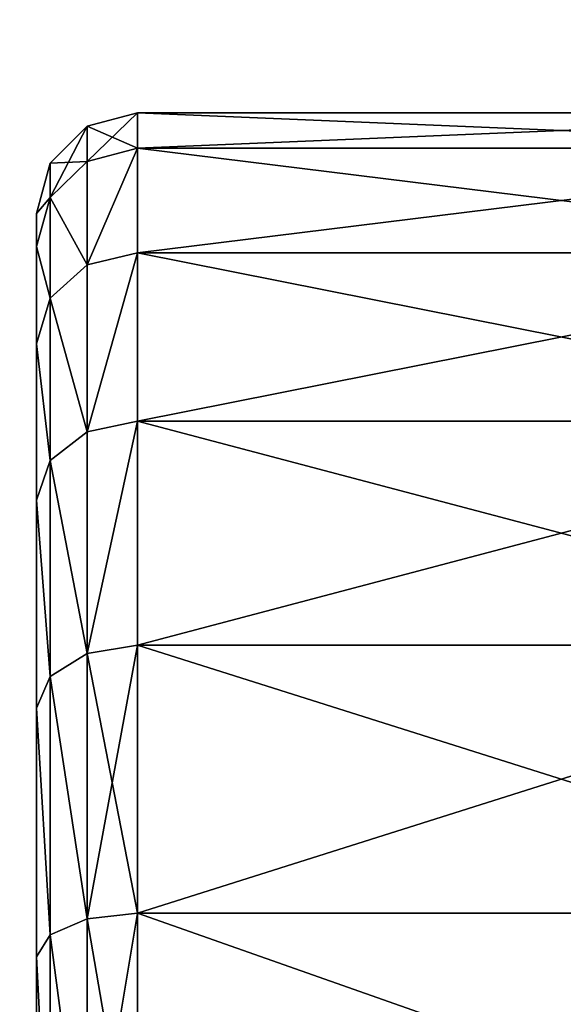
# Model space of a CAD drawing. Extents: x 0 to 48.8, y 0 to 26.9.
# Tile 202 of 256: x 1.543 to 1.92, y 10.06 to 10.743. Entities that reach past the tile are written whole.
import ezdxf

# ---------------------------------------------------------------- set-up
doc = ezdxf.new("R2010")
doc.units = 0
doc.header["$MEASUREMENT"] = 0
doc.layers.get('0').update_dxf_attribs({"linetype": 'CONTINUOUS'})
doc.layers.add('BODY', color=251, linetype='CONTINUOUS')

# ---------------------------------------------------------------- blocks, each defined once
blk = doc.blocks.new('T48IT100NP_TRADECAD_DXF')
at = {"layer": 'BODY', "color": 0}
for p, q in [((1.5896, 10.6693, 1.2515), (1.6246, 10.6787, 1.2515)), ((1.5896, 10.6693, 1.2515), (1.6246, 10.6787, 1.2515)), ((1.6246, 10.6787, 1.2515), (1.6246, 10.6541, 1.4697)), ((1.6246, 10.6787, 1.2515), (2.2124, 10.6787, 1.2515)), ((1.6246, 10.6787, 1.2515), (1.6246, 10.6541, 1.4697)), ((1.6246, 10.6541, 1.0333), (1.6246, 10.6787, 1.2515)), ((1.6246, 10.6787, 1.2515), (2.2124, 10.6787, 1.2515)), ((1.6246, 10.6541, 1.0333), (1.6246, 10.6787, 1.2515)), ((1.5639, 10.6437, 1.2515), (1.5896, 10.6693, 1.2515)), ((1.5639, 10.6437, 1.2515), (1.5896, 10.6693, 1.2515)), ((1.5896, 10.6693, 1.2515), (1.5896, 10.6449, 1.4676)), ((1.5896, 10.6693, 1.2515), (1.5896, 10.6449, 1.4676)), ((1.5896, 10.6449, 1.0354), (1.5896, 10.6693, 1.2515)), ((1.5896, 10.6449, 1.0354), (1.5896, 10.6693, 1.2515)), ((1.5896, 10.6449, 1.4676), (1.6246, 10.6541, 1.4697)), ((1.5896, 10.6449, 1.4676), (1.6246, 10.6541, 1.4697)), ((1.5896, 10.6449, 1.0354), (1.6246, 10.6541, 1.0333)), ((1.5896, 10.6449, 1.0354), (1.6246, 10.6541, 1.0333)), ((1.6246, 10.6541, 1.4697), (1.6246, 10.5816, 1.677)), ((1.6246, 10.6541, 1.4697), (2.2124, 10.6541, 1.4697)), ((1.6246, 10.6541, 1.4697), (1.6246, 10.5816, 1.677)), ((1.6246, 10.6541, 1.4697), (2.2124, 10.6541, 1.4697)), ((1.6246, 10.6541, 1.0333), (2.2124, 10.6541, 1.0333)), ((1.6246, 10.5816, 0.8261), (1.6246, 10.6541, 1.0333)), ((1.6246, 10.6541, 1.0333), (2.2124, 10.6541, 1.0333)), ((1.6246, 10.5816, 0.8261), (1.6246, 10.6541, 1.0333)), ((1.5546, 10.6087, 1.2515), (1.5639, 10.6437, 1.2515)), ((1.5546, 10.6087, 1.2515), (1.5639, 10.6437, 1.2515)), ((1.5639, 10.62, 1.4619), (1.5896, 10.6449, 1.4676)), ((1.5639, 10.62, 1.4619), (1.5896, 10.6449, 1.4676)), ((1.5639, 10.62, 1.0411), (1.5896, 10.6449, 1.0354)), ((1.5639, 10.62, 1.0411), (1.5896, 10.6449, 1.0354)), ((1.5639, 10.6437, 1.2515), (1.5639, 10.62, 1.4619)), ((1.5639, 10.6437, 1.2515), (1.5639, 10.62, 1.4619)), ((1.5639, 10.62, 1.0411), (1.5639, 10.6437, 1.2515)), ((1.5639, 10.62, 1.0411), (1.5639, 10.6437, 1.2515)), ((1.5896, 10.6449, 1.4676), (1.5896, 10.5731, 1.6729)), ((1.5896, 10.6449, 1.4676), (1.5896, 10.5731, 1.6729)), ((1.5896, 10.5731, 0.8301), (1.5896, 10.6449, 1.0354)), ((1.5896, 10.5731, 0.8301), (1.5896, 10.6449, 1.0354)), ((1.5546, 10.5858, 1.4541), (1.5639, 10.62, 1.4619)), ((1.5546, 10.5858, 1.4541), (1.5639, 10.62, 1.4619)), ((1.5546, 10.5858, 1.0489), (1.5639, 10.62, 1.0411)), ((1.5546, 10.5858, 1.0489), (1.5639, 10.62, 1.0411)), ((1.5639, 10.62, 1.4619), (1.5639, 10.55, 1.6618)), ((1.5639, 10.62, 1.4619), (1.5639, 10.55, 1.6618)), ((1.5639, 10.55, 0.8413), (1.5639, 10.62, 1.0411)), ((1.5639, 10.55, 0.8413), (1.5639, 10.62, 1.0411)), ((1.5546, 10.5858, 1.0489), (1.5546, 10.6087, 1.2515)), ((1.5546, 10.6087, 1.2515), (1.5546, 10.5858, 1.4541)), ((1.5546, 10.6087, 1.2515), (1.5546, 10.5858, 1.4541)), ((1.5546, 10.5858, 1.0489), (1.5546, 10.6087, 1.2515)), ((1.5546, 10.5185, 0.8564), (1.5546, 10.5858, 1.0489)), ((1.5546, 10.5858, 1.4541), (1.5546, 10.5185, 1.6466)), ((1.5546, 10.5858, 1.4541), (1.5546, 10.5185, 1.6466)), ((1.5546, 10.5185, 0.8564), (1.5546, 10.5858, 1.0489)), ((1.5896, 10.5731, 1.6729), (1.6246, 10.5816, 1.677)), ((1.5896, 10.5731, 1.6729), (1.6246, 10.5816, 1.677)), ((1.5896, 10.5731, 0.8301), (1.6246, 10.5816, 0.8261)), ((1.5896, 10.5731, 0.8301), (1.6246, 10.5816, 0.8261)), ((1.6246, 10.5816, 1.677), (1.6246, 10.4647, 1.8629)), ((1.6246, 10.5816, 1.677), (2.2124, 10.5816, 1.677)), ((1.6246, 10.5816, 1.677), (1.6246, 10.4647, 1.8629)), ((1.6246, 10.5816, 1.677), (2.2124, 10.5816, 1.677)), ((1.6246, 10.5816, 0.8261), (2.2124, 10.5816, 0.8261)), ((1.6246, 10.4647, 0.6402), (1.6246, 10.5816, 0.8261)), ((1.6246, 10.5816, 0.8261), (2.2124, 10.5816, 0.8261)), ((1.6246, 10.4647, 0.6402), (1.6246, 10.5816, 0.8261)), ((1.5639, 10.55, 1.6618), (1.5896, 10.5731, 1.6729)), ((1.5639, 10.55, 1.6618), (1.5896, 10.5731, 1.6729)), ((1.5639, 10.55, 0.8413), (1.5896, 10.5731, 0.8301)), ((1.5639, 10.55, 0.8413), (1.5896, 10.5731, 0.8301)), ((1.5896, 10.5731, 1.6729), (1.5896, 10.4574, 1.857)), ((1.5896, 10.5731, 1.6729), (1.5896, 10.4574, 1.857)), ((1.5896, 10.4574, 0.646), (1.5896, 10.5731, 0.8301)), ((1.5896, 10.4574, 0.646), (1.5896, 10.5731, 0.8301)), ((1.5546, 10.5185, 1.6466), (1.5639, 10.55, 1.6618)), ((1.5546, 10.5185, 1.6466), (1.5639, 10.55, 1.6618)), ((1.5546, 10.5185, 0.8564), (1.5639, 10.55, 0.8413)), ((1.5546, 10.5185, 0.8564), (1.5639, 10.55, 0.8413)), ((1.5639, 10.55, 1.6618), (1.5639, 10.4374, 1.841)), ((1.5639, 10.55, 1.6618), (1.5639, 10.4374, 1.841)), ((1.5639, 10.4374, 0.662), (1.5639, 10.55, 0.8413)), ((1.5639, 10.4374, 0.662), (1.5639, 10.55, 0.8413)), ((1.5546, 10.41, 0.6838), (1.5546, 10.5185, 0.8564)), ((1.5546, 10.5185, 1.6466), (1.5546, 10.41, 1.8192)), ((1.5546, 10.5185, 1.6466), (1.5546, 10.41, 1.8192)), ((1.5546, 10.41, 0.6838), (1.5546, 10.5185, 0.8564)), ((1.5896, 10.4574, 1.857), (1.6246, 10.4647, 1.8629)), ((1.5896, 10.4574, 1.857), (1.6246, 10.4647, 1.8629)), ((1.5896, 10.4574, 0.646), (1.6246, 10.4647, 0.6402)), ((1.5896, 10.4574, 0.646), (1.6246, 10.4647, 0.6402)), ((1.6246, 10.4647, 1.8629), (1.6246, 10.3095, 2.0181)), ((1.6246, 10.4647, 1.8629), (2.2124, 10.4647, 1.8629)), ((1.6246, 10.4647, 1.8629), (1.6246, 10.3095, 2.0181)), ((1.6246, 10.4647, 1.8629), (2.2124, 10.4647, 1.8629)), ((1.6246, 10.4647, 0.6402), (2.2124, 10.4647, 0.6402)), ((1.6246, 10.3095, 0.4849), (1.6246, 10.4647, 0.6402)), ((1.6246, 10.4647, 0.6402), (2.2124, 10.4647, 0.6402)), ((1.6246, 10.3095, 0.4849), (1.6246, 10.4647, 0.6402)), ((1.5639, 10.4374, 1.841), (1.5896, 10.4574, 1.857)), ((1.5639, 10.4374, 1.841), (1.5896, 10.4574, 1.857)), ((1.5639, 10.4374, 0.662), (1.5896, 10.4574, 0.646)), ((1.5639, 10.4374, 0.662), (1.5896, 10.4574, 0.646)), ((1.5896, 10.4574, 1.857), (1.5896, 10.3036, 2.0108)), ((1.5896, 10.4574, 1.857), (1.5896, 10.3036, 2.0108)), ((1.5896, 10.3036, 0.4922), (1.5896, 10.4574, 0.646)), ((1.5896, 10.3036, 0.4922), (1.5896, 10.4574, 0.646)), ((1.5546, 10.41, 1.8192), (1.5639, 10.4374, 1.841)), ((1.5546, 10.41, 1.8192), (1.5639, 10.4374, 1.841)), ((1.5546, 10.41, 0.6838), (1.5639, 10.4374, 0.662)), ((1.5546, 10.41, 0.6838), (1.5639, 10.4374, 0.662)), ((1.5639, 10.4374, 1.841), (1.5639, 10.2877, 1.9908)), ((1.5639, 10.4374, 1.841), (1.5639, 10.2877, 1.9908)), ((1.5639, 10.2877, 0.5123), (1.5639, 10.4374, 0.662)), ((1.5639, 10.2877, 0.5123), (1.5639, 10.4374, 0.662)), ((1.5546, 10.2658, 0.5396), (1.5546, 10.41, 0.6838)), ((1.5546, 10.41, 1.8192), (1.5546, 10.2658, 1.9634)), ((1.5546, 10.41, 1.8192), (1.5546, 10.2658, 1.9634)), ((1.5546, 10.2658, 0.5396), (1.5546, 10.41, 0.6838)), ((1.5896, 10.3036, 2.0108), (1.6246, 10.3095, 2.0181)), ((1.5896, 10.3036, 2.0108), (1.6246, 10.3095, 2.0181)), ((1.5896, 10.3036, 0.4922), (1.6246, 10.3095, 0.4849)), ((1.5896, 10.3036, 0.4922), (1.6246, 10.3095, 0.4849)), ((1.6246, 10.3095, 2.0181), (1.6246, 10.1236, 2.135)), ((1.6246, 10.3095, 2.0181), (2.2124, 10.3095, 2.0181)), ((1.6246, 10.3095, 2.0181), (1.6246, 10.1236, 2.135)), ((1.6246, 10.3095, 2.0181), (2.2124, 10.3095, 2.0181)), ((1.6246, 10.3095, 0.4849), (2.2124, 10.3095, 0.4849)), ((1.6246, 10.1236, 0.3681), (1.6246, 10.3095, 0.4849)), ((1.6246, 10.3095, 0.4849), (2.2124, 10.3095, 0.4849)), ((1.6246, 10.1236, 0.3681), (1.6246, 10.3095, 0.4849)), ((1.5639, 10.2877, 1.9908), (1.5896, 10.3036, 2.0108)), ((1.5639, 10.2877, 1.9908), (1.5896, 10.3036, 2.0108)), ((1.5639, 10.2877, 0.5123), (1.5896, 10.3036, 0.4922)), ((1.5639, 10.2877, 0.5123), (1.5896, 10.3036, 0.4922)), ((1.5896, 10.3036, 2.0108), (1.5896, 10.1195, 2.1265)), ((1.5896, 10.3036, 2.0108), (1.5896, 10.1195, 2.1265)), ((1.5896, 10.1195, 0.3765), (1.5896, 10.3036, 0.4922)), ((1.5896, 10.1195, 0.3765), (1.5896, 10.3036, 0.4922)), ((1.5546, 10.2658, 1.9634), (1.5639, 10.2877, 1.9908)), ((1.5546, 10.2658, 1.9634), (1.5639, 10.2877, 1.9908)), ((1.5546, 10.2658, 0.5396), (1.5639, 10.2877, 0.5123)), ((1.5546, 10.2658, 0.5396), (1.5639, 10.2877, 0.5123)), ((1.5639, 10.2877, 1.9908), (1.5639, 10.1084, 2.1034)), ((1.5639, 10.2877, 1.9908), (1.5639, 10.1084, 2.1034)), ((1.5639, 10.1084, 0.3996), (1.5639, 10.2877, 0.5123)), ((1.5639, 10.1084, 0.3996), (1.5639, 10.2877, 0.5123)), ((1.5546, 10.0932, 0.4311), (1.5546, 10.2658, 0.5396)), ((1.5546, 10.2658, 1.9634), (1.5546, 10.0932, 2.0719)), ((1.5546, 10.2658, 1.9634), (1.5546, 10.0932, 2.0719)), ((1.5546, 10.0932, 0.4311), (1.5546, 10.2658, 0.5396)), ((1.5896, 10.1195, 2.1265), (1.6246, 10.1236, 2.135)), ((1.5896, 10.1195, 2.1265), (1.6246, 10.1236, 2.135)), ((1.5896, 10.1195, 0.3765), (1.6246, 10.1236, 0.3681)), ((1.5896, 10.1195, 0.3765), (1.6246, 10.1236, 0.3681)), ((1.6246, 10.1236, 2.135), (1.6246, 9.9163, 2.2075)), ((1.6246, 10.1236, 2.135), (2.2124, 10.1236, 2.135)), ((1.6246, 10.1236, 2.135), (1.6246, 9.9163, 2.2075)), ((1.6246, 10.1236, 2.135), (2.2124, 10.1236, 2.135)), ((1.6246, 10.1236, 0.3681), (2.2124, 10.1236, 0.3681)), ((1.6246, 9.9163, 0.2956), (1.6246, 10.1236, 0.3681)), ((1.6246, 10.1236, 0.3681), (2.2124, 10.1236, 0.3681)), ((1.6246, 9.9163, 0.2956), (1.6246, 10.1236, 0.3681)), ((1.5639, 10.1084, 2.1034), (1.5896, 10.1195, 2.1265)), ((1.5639, 10.1084, 2.1034), (1.5896, 10.1195, 2.1265)), ((1.5639, 10.1084, 0.3996), (1.5896, 10.1195, 0.3765)), ((1.5639, 10.1084, 0.3996), (1.5896, 10.1195, 0.3765)), ((1.5896, 10.1195, 2.1265), (1.5896, 9.9142, 2.1983)), ((1.5896, 10.1195, 2.1265), (1.5896, 9.9142, 2.1983)), ((1.5896, 9.9142, 0.3047), (1.5896, 10.1195, 0.3765)), ((1.5896, 9.9142, 0.3047), (1.5896, 10.1195, 0.3765)), ((1.5546, 10.0932, 2.0719), (1.5639, 10.1084, 2.1034)), ((1.5546, 10.0932, 2.0719), (1.5639, 10.1084, 2.1034)), ((1.5546, 10.0932, 0.4311), (1.5639, 10.1084, 0.3996)), ((1.5546, 10.0932, 0.4311), (1.5639, 10.1084, 0.3996)), ((1.5639, 10.1084, 2.1034), (1.5639, 9.9085, 2.1733)), ((1.5639, 10.1084, 2.1034), (1.5639, 9.9085, 2.1733)), ((1.5639, 9.9085, 0.3297), (1.5639, 10.1084, 0.3996)), ((1.5639, 9.9085, 0.3297), (1.5639, 10.1084, 0.3996)), ((1.5546, 9.9007, 0.3638), (1.5546, 10.0932, 0.4311)), ((1.5546, 10.0932, 2.0719), (1.5546, 9.9007, 2.1392)), ((1.5546, 10.0932, 2.0719), (1.5546, 9.9007, 2.1392)), ((1.5546, 9.9007, 0.3638), (1.5546, 10.0932, 0.4311))]:
    blk.add_line(p, q, dxfattribs=at)
at = {"layer": 'BODY', "color": 251}
mesh = blk.add_polyface(dxfattribs=at)
corners = [(17.9504, 26.7622, 81.6652), (0.8004, 8.8751, 81.6652), (0.8004, 26.7622, 81.6652), (17.9505, 8.8751, 81.6652)]
mesh.append_faces([[corners[k] for k in face] for face in [(0, 1, 2), (1, 0, 3)]], dxfattribs={"vtx0": -1, "color": 251})
mesh = blk.add_polyface(dxfattribs=at)
corners = [(0.8004, 6.66, 1.2161), (3.0645, 7.4022, 1.2161), (0.8004, 25.6657, 1.2161), (48.044, 6.66, 1.2161), (45.479, 7.4022, 1.2161), (45.479, 25.6657, 1.2161), (48.044, 25.6657, 1.2161), (3.0645, 25.6657, 1.2161)]
mesh.append_faces([[corners[k] for k in face] for face in [(5, 3, 6)]], dxfattribs={"vtx0": -1, "color": 251})
mesh.append_faces([[corners[k] for k in face] for face in [(0, 1, 2), (1, 3, 4), (4, 3, 5)]], dxfattribs={"vtx0": -1, "vtx1": -1, "color": 251})
mesh.append_faces([[corners[k] for k in face] for face in [(1, 0, 3)]], dxfattribs={"vtx0": -1, "vtx2": -1, "color": 251})
mesh.append_faces([[corners[k] for k in face] for face in [(7, 2, 1)]], dxfattribs={"vtx1": -1, "color": 251})
mesh = blk.add_polyface(dxfattribs=at)
corners = [(1.6246, 10.6541, 1.4697), (1.5896, 10.6693, 1.2515), (1.6246, 10.6787, 1.2515), (1.5896, 10.6449, 1.4676)]
mesh.append_faces([[corners[k] for k in face] for face in [(0, 1, 2), (1, 0, 3)]], dxfattribs={"vtx0": -1, "color": 251})
mesh = blk.add_polyface(dxfattribs=at)
corners = [(1.6246, 10.6787, 1.2515), (1.5896, 10.6449, 1.0354), (1.6246, 10.6541, 1.0333), (1.5896, 10.6693, 1.2515)]
mesh.append_faces([[corners[k] for k in face] for face in [(0, 1, 2), (1, 0, 3)]], dxfattribs={"vtx0": -1, "color": 251})
mesh = blk.add_polyface(dxfattribs=at)
corners = [(2.2124, 10.6541, 1.4697), (1.6246, 10.6787, 1.2515), (2.2124, 10.6787, 1.2515), (1.6246, 10.6541, 1.4697)]
mesh.append_faces([[corners[k] for k in face] for face in [(0, 1, 2), (1, 0, 3)]], dxfattribs={"vtx0": -1, "color": 251})
mesh = blk.add_polyface(dxfattribs=at)
corners = [(2.2124, 10.6787, 1.2515), (1.6246, 10.6541, 1.0333), (2.2124, 10.6541, 1.0333), (1.6246, 10.6787, 1.2515)]
mesh.append_faces([[corners[k] for k in face] for face in [(0, 1, 2), (1, 0, 3)]], dxfattribs={"vtx0": -1, "color": 251})
mesh = blk.add_polyface(dxfattribs=at)
corners = [(1.5896, 10.6449, 1.4676), (1.5639, 10.6437, 1.2515), (1.5896, 10.6693, 1.2515), (1.5639, 10.62, 1.4619)]
mesh.append_faces([[corners[k] for k in face] for face in [(0, 1, 2), (1, 0, 3)]], dxfattribs={"vtx0": -1, "color": 251})
mesh = blk.add_polyface(dxfattribs=at)
corners = [(1.5896, 10.6693, 1.2515), (1.5639, 10.62, 1.0411), (1.5896, 10.6449, 1.0354), (1.5639, 10.6437, 1.2515)]
mesh.append_faces([[corners[k] for k in face] for face in [(0, 1, 2), (1, 0, 3)]], dxfattribs={"vtx0": -1, "color": 251})
mesh = blk.add_polyface(dxfattribs=at)
corners = [(1.6246, 10.6541, 1.4697), (1.5896, 10.5731, 1.6729), (1.5896, 10.6449, 1.4676), (1.6246, 10.5816, 1.677)]
mesh.append_faces([[corners[k] for k in face] for face in [(0, 1, 2), (1, 0, 3)]], dxfattribs={"vtx0": -1, "color": 251})
mesh = blk.add_polyface(dxfattribs=at)
corners = [(1.6246, 10.6541, 1.0333), (1.5896, 10.5731, 0.8301), (1.6246, 10.5816, 0.8261), (1.5896, 10.6449, 1.0354)]
mesh.append_faces([[corners[k] for k in face] for face in [(0, 1, 2), (1, 0, 3)]], dxfattribs={"vtx0": -1, "color": 251})
mesh = blk.add_polyface(dxfattribs=at)
corners = [(2.2124, 10.5816, 1.677), (1.6246, 10.6541, 1.4697), (2.2124, 10.6541, 1.4697), (1.6246, 10.5816, 1.677)]
mesh.append_faces([[corners[k] for k in face] for face in [(0, 1, 2), (1, 0, 3)]], dxfattribs={"vtx0": -1, "color": 251})
mesh = blk.add_polyface(dxfattribs=at)
corners = [(2.2124, 10.6541, 1.0333), (1.6246, 10.5816, 0.8261), (2.2124, 10.5816, 0.8261), (1.6246, 10.6541, 1.0333)]
mesh.append_faces([[corners[k] for k in face] for face in [(0, 1, 2), (1, 0, 3)]], dxfattribs={"vtx0": -1, "color": 251})
mesh = blk.add_polyface(dxfattribs=at)
corners = [(1.5546, 10.6087, 1.2515), (1.5639, 10.62, 1.4619), (1.5546, 10.5858, 1.4541), (1.5639, 10.6437, 1.2515)]
mesh.append_faces([[corners[k] for k in face] for face in [(0, 1, 2), (1, 0, 3)]], dxfattribs={"vtx0": -1, "color": 251})
mesh = blk.add_polyface(dxfattribs=at)
corners = [(1.5639, 10.62, 1.0411), (1.5546, 10.6087, 1.2515), (1.5546, 10.5858, 1.0489), (1.5639, 10.6437, 1.2515)]
mesh.append_faces([[corners[k] for k in face] for face in [(0, 1, 2), (1, 0, 3)]], dxfattribs={"vtx0": -1, "color": 251})
mesh = blk.add_polyface(dxfattribs=at)
corners = [(1.5639, 10.62, 1.4619), (1.5896, 10.5731, 1.6729), (1.5639, 10.55, 1.6618), (1.5896, 10.6449, 1.4676)]
mesh.append_faces([[corners[k] for k in face] for face in [(0, 1, 2), (1, 0, 3)]], dxfattribs={"vtx0": -1, "color": 251})
mesh = blk.add_polyface(dxfattribs=at)
corners = [(1.5896, 10.5731, 0.8301), (1.5639, 10.62, 1.0411), (1.5639, 10.55, 0.8413), (1.5896, 10.6449, 1.0354)]
mesh.append_faces([[corners[k] for k in face] for face in [(0, 1, 2), (1, 0, 3)]], dxfattribs={"vtx0": -1, "color": 251})
mesh = blk.add_polyface(dxfattribs=at)
corners = [(1.5546, 10.5858, 1.4541), (1.5639, 10.55, 1.6618), (1.5546, 10.5185, 1.6466), (1.5639, 10.62, 1.4619)]
mesh.append_faces([[corners[k] for k in face] for face in [(0, 1, 2), (1, 0, 3)]], dxfattribs={"vtx0": -1, "color": 251})
mesh = blk.add_polyface(dxfattribs=at)
corners = [(1.5639, 10.55, 0.8413), (1.5546, 10.5858, 1.0489), (1.5546, 10.5185, 0.8564), (1.5639, 10.62, 1.0411)]
mesh.append_faces([[corners[k] for k in face] for face in [(0, 1, 2), (1, 0, 3)]], dxfattribs={"vtx0": -1, "color": 251})
mesh = blk.add_polyface(dxfattribs=at)
corners = [(1.5546, 8.8104, 1.0489), (1.5546, 8.8104, 1.4541), (1.5546, 8.7876, 1.2515), (1.5546, 8.8777, 0.8564), (1.5546, 8.8777, 1.6466), (1.5546, 8.9862, 0.6838), (1.5546, 8.9862, 1.8192), (1.5546, 9.1304, 0.5396), (1.5546, 9.1304, 1.9634), (1.5546, 9.3031, 0.4311), (1.5546, 9.3031, 2.0719), (1.5546, 9.4955, 0.3638), (1.5546, 9.4955, 2.1392), (1.5546, 9.6981, 0.341), (1.5546, 9.6981, 2.1621), (1.5546, 9.9007, 0.3638), (1.5546, 9.9007, 2.1392), (1.5546, 10.0932, 0.4311), (1.5546, 10.0932, 2.0719), (1.5546, 10.2658, 0.5396), (1.5546, 10.2658, 1.9634), (1.5546, 10.41, 0.6838), (1.5546, 10.41, 1.8192), (1.5546, 10.5185, 0.8564), (1.5546, 10.5185, 1.6466), (1.5546, 10.5858, 1.0489), (1.5546, 10.5858, 1.4541), (1.5546, 10.6087, 1.2515)]
mesh.append_faces([[corners[k] for k in face] for face in [(0, 1, 2), (26, 25, 27)]], dxfattribs={"vtx0": -1, "color": 251})
mesh.append_faces([[corners[k] for k in face] for face in [(1, 3, 4), (4, 5, 6), (6, 7, 8), (8, 9, 10), (10, 11, 12), (12, 13, 14), (14, 15, 16), (16, 17, 18), (18, 19, 20), (20, 21, 22), (22, 23, 24), (24, 25, 26)]], dxfattribs={"vtx0": -1, "vtx1": -1, "color": 251})
mesh.append_faces([[corners[k] for k in face] for face in [(1, 0, 3), (4, 3, 5), (6, 5, 7), (8, 7, 9), (10, 9, 11), (12, 11, 13), (14, 13, 15), (16, 15, 17), (18, 17, 19), (20, 19, 21), (22, 21, 23), (24, 23, 25)]], dxfattribs={"vtx0": -1, "vtx2": -1, "color": 251})
mesh = blk.add_polyface(dxfattribs=at)
corners = [(1.6246, 10.5816, 1.677), (1.5896, 10.4574, 1.857), (1.5896, 10.5731, 1.6729), (1.6246, 10.4647, 1.8629)]
mesh.append_faces([[corners[k] for k in face] for face in [(0, 1, 2), (1, 0, 3)]], dxfattribs={"vtx0": -1, "color": 251})
mesh = blk.add_polyface(dxfattribs=at)
corners = [(1.6246, 10.5816, 0.8261), (1.5896, 10.4574, 0.646), (1.6246, 10.4647, 0.6402), (1.5896, 10.5731, 0.8301)]
mesh.append_faces([[corners[k] for k in face] for face in [(0, 1, 2), (1, 0, 3)]], dxfattribs={"vtx0": -1, "color": 251})
mesh = blk.add_polyface(dxfattribs=at)
corners = [(2.2124, 10.4647, 1.8629), (1.6246, 10.5816, 1.677), (2.2124, 10.5816, 1.677), (1.6246, 10.4647, 1.8629)]
mesh.append_faces([[corners[k] for k in face] for face in [(0, 1, 2), (1, 0, 3)]], dxfattribs={"vtx0": -1, "color": 251})
mesh = blk.add_polyface(dxfattribs=at)
corners = [(2.2124, 10.5816, 0.8261), (1.6246, 10.4647, 0.6402), (2.2124, 10.4647, 0.6402), (1.6246, 10.5816, 0.8261)]
mesh.append_faces([[corners[k] for k in face] for face in [(0, 1, 2), (1, 0, 3)]], dxfattribs={"vtx0": -1, "color": 251})
mesh = blk.add_polyface(dxfattribs=at)
corners = [(1.5639, 10.55, 1.6618), (1.5896, 10.4574, 1.857), (1.5639, 10.4374, 1.841), (1.5896, 10.5731, 1.6729)]
mesh.append_faces([[corners[k] for k in face] for face in [(0, 1, 2), (1, 0, 3)]], dxfattribs={"vtx0": -1, "color": 251})
mesh = blk.add_polyface(dxfattribs=at)
corners = [(1.5896, 10.4574, 0.646), (1.5639, 10.55, 0.8413), (1.5639, 10.4374, 0.662), (1.5896, 10.5731, 0.8301)]
mesh.append_faces([[corners[k] for k in face] for face in [(0, 1, 2), (1, 0, 3)]], dxfattribs={"vtx0": -1, "color": 251})
mesh = blk.add_polyface(dxfattribs=at)
corners = [(1.5546, 10.5185, 1.6466), (1.5639, 10.4374, 1.841), (1.5546, 10.41, 1.8192), (1.5639, 10.55, 1.6618)]
mesh.append_faces([[corners[k] for k in face] for face in [(0, 1, 2), (1, 0, 3)]], dxfattribs={"vtx0": -1, "color": 251})
mesh = blk.add_polyface(dxfattribs=at)
corners = [(1.5639, 10.4374, 0.662), (1.5546, 10.5185, 0.8564), (1.5546, 10.41, 0.6838), (1.5639, 10.55, 0.8413)]
mesh.append_faces([[corners[k] for k in face] for face in [(0, 1, 2), (1, 0, 3)]], dxfattribs={"vtx0": -1, "color": 251})
mesh = blk.add_polyface(dxfattribs=at)
corners = [(1.6246, 10.4647, 1.8629), (1.5896, 10.3036, 2.0108), (1.5896, 10.4574, 1.857), (1.6246, 10.3095, 2.0181)]
mesh.append_faces([[corners[k] for k in face] for face in [(0, 1, 2), (1, 0, 3)]], dxfattribs={"vtx0": -1, "color": 251})
mesh = blk.add_polyface(dxfattribs=at)
corners = [(1.6246, 10.4647, 0.6402), (1.5896, 10.3036, 0.4922), (1.6246, 10.3095, 0.4849), (1.5896, 10.4574, 0.646)]
mesh.append_faces([[corners[k] for k in face] for face in [(0, 1, 2), (1, 0, 3)]], dxfattribs={"vtx0": -1, "color": 251})
mesh = blk.add_polyface(dxfattribs=at)
corners = [(2.2124, 10.3095, 2.0181), (1.6246, 10.4647, 1.8629), (2.2124, 10.4647, 1.8629), (1.6246, 10.3095, 2.0181)]
mesh.append_faces([[corners[k] for k in face] for face in [(0, 1, 2), (1, 0, 3)]], dxfattribs={"vtx0": -1, "color": 251})
mesh = blk.add_polyface(dxfattribs=at)
corners = [(2.2124, 10.4647, 0.6402), (1.6246, 10.3095, 0.4849), (2.2124, 10.3095, 0.4849), (1.6246, 10.4647, 0.6402)]
mesh.append_faces([[corners[k] for k in face] for face in [(0, 1, 2), (1, 0, 3)]], dxfattribs={"vtx0": -1, "color": 251})
mesh = blk.add_polyface(dxfattribs=at)
corners = [(1.5639, 10.4374, 1.841), (1.5896, 10.3036, 2.0108), (1.5639, 10.2877, 1.9908), (1.5896, 10.4574, 1.857)]
mesh.append_faces([[corners[k] for k in face] for face in [(0, 1, 2), (1, 0, 3)]], dxfattribs={"vtx0": -1, "color": 251})
mesh = blk.add_polyface(dxfattribs=at)
corners = [(1.5896, 10.3036, 0.4922), (1.5639, 10.4374, 0.662), (1.5639, 10.2877, 0.5123), (1.5896, 10.4574, 0.646)]
mesh.append_faces([[corners[k] for k in face] for face in [(0, 1, 2), (1, 0, 3)]], dxfattribs={"vtx0": -1, "color": 251})
mesh = blk.add_polyface(dxfattribs=at)
corners = [(1.5546, 10.41, 1.8192), (1.5639, 10.2877, 1.9908), (1.5546, 10.2658, 1.9634), (1.5639, 10.4374, 1.841)]
mesh.append_faces([[corners[k] for k in face] for face in [(0, 1, 2), (1, 0, 3)]], dxfattribs={"vtx0": -1, "color": 251})
mesh = blk.add_polyface(dxfattribs=at)
corners = [(1.5639, 10.2877, 0.5123), (1.5546, 10.41, 0.6838), (1.5546, 10.2658, 0.5396), (1.5639, 10.4374, 0.662)]
mesh.append_faces([[corners[k] for k in face] for face in [(0, 1, 2), (1, 0, 3)]], dxfattribs={"vtx0": -1, "color": 251})
mesh = blk.add_polyface(dxfattribs=at)
corners = [(1.6246, 10.3095, 2.0181), (1.5896, 10.1195, 2.1265), (1.5896, 10.3036, 2.0108), (1.6246, 10.1236, 2.135)]
mesh.append_faces([[corners[k] for k in face] for face in [(0, 1, 2), (1, 0, 3)]], dxfattribs={"vtx0": -1, "color": 251})
mesh = blk.add_polyface(dxfattribs=at)
corners = [(1.6246, 10.1236, 0.3681), (1.5896, 10.3036, 0.4922), (1.5896, 10.1195, 0.3765), (1.6246, 10.3095, 0.4849)]
mesh.append_faces([[corners[k] for k in face] for face in [(0, 1, 2), (1, 0, 3)]], dxfattribs={"vtx0": -1, "color": 251})
mesh = blk.add_polyface(dxfattribs=at)
corners = [(2.2124, 10.3095, 2.0181), (1.6246, 10.1236, 2.135), (1.6246, 10.3095, 2.0181), (2.2124, 10.1236, 2.135)]
mesh.append_faces([[corners[k] for k in face] for face in [(0, 1, 2), (1, 0, 3)]], dxfattribs={"vtx0": -1, "color": 251})
mesh = blk.add_polyface(dxfattribs=at)
corners = [(2.2124, 10.1236, 0.3681), (1.6246, 10.3095, 0.4849), (1.6246, 10.1236, 0.3681), (2.2124, 10.3095, 0.4849)]
mesh.append_faces([[corners[k] for k in face] for face in [(0, 1, 2), (1, 0, 3)]], dxfattribs={"vtx0": -1, "color": 251})
mesh = blk.add_polyface(dxfattribs=at)
corners = [(1.5639, 10.2877, 1.9908), (1.5896, 10.1195, 2.1265), (1.5639, 10.1084, 2.1034), (1.5896, 10.3036, 2.0108)]
mesh.append_faces([[corners[k] for k in face] for face in [(0, 1, 2), (1, 0, 3)]], dxfattribs={"vtx0": -1, "color": 251})
mesh = blk.add_polyface(dxfattribs=at)
corners = [(1.5896, 10.1195, 0.3765), (1.5639, 10.2877, 0.5123), (1.5639, 10.1084, 0.3996), (1.5896, 10.3036, 0.4922)]
mesh.append_faces([[corners[k] for k in face] for face in [(0, 1, 2), (1, 0, 3)]], dxfattribs={"vtx0": -1, "color": 251})
mesh = blk.add_polyface(dxfattribs=at)
corners = [(1.5546, 10.2658, 1.9634), (1.5639, 10.1084, 2.1034), (1.5546, 10.0932, 2.0719), (1.5639, 10.2877, 1.9908)]
mesh.append_faces([[corners[k] for k in face] for face in [(0, 1, 2), (1, 0, 3)]], dxfattribs={"vtx0": -1, "color": 251})
mesh = blk.add_polyface(dxfattribs=at)
corners = [(1.5639, 10.1084, 0.3996), (1.5546, 10.2658, 0.5396), (1.5546, 10.0932, 0.4311), (1.5639, 10.2877, 0.5123)]
mesh.append_faces([[corners[k] for k in face] for face in [(0, 1, 2), (1, 0, 3)]], dxfattribs={"vtx0": -1, "color": 251})
mesh = blk.add_polyface(dxfattribs=at)
corners = [(1.6246, 10.1236, 2.135), (1.5896, 9.9142, 2.1983), (1.5896, 10.1195, 2.1265), (1.6246, 9.9163, 2.2075)]
mesh.append_faces([[corners[k] for k in face] for face in [(0, 1, 2), (1, 0, 3)]], dxfattribs={"vtx0": -1, "color": 251})
mesh = blk.add_polyface(dxfattribs=at)
corners = [(1.6246, 9.9163, 0.2956), (1.5896, 10.1195, 0.3765), (1.5896, 9.9142, 0.3047), (1.6246, 10.1236, 0.3681)]
mesh.append_faces([[corners[k] for k in face] for face in [(0, 1, 2), (1, 0, 3)]], dxfattribs={"vtx0": -1, "color": 251})
mesh = blk.add_polyface(dxfattribs=at)
corners = [(2.2124, 10.1236, 2.135), (1.6246, 9.9163, 2.2075), (1.6246, 10.1236, 2.135), (2.2124, 9.9163, 2.2075)]
mesh.append_faces([[corners[k] for k in face] for face in [(0, 1, 2), (1, 0, 3)]], dxfattribs={"vtx0": -1, "color": 251})
mesh = blk.add_polyface(dxfattribs=at)
corners = [(2.2124, 9.9163, 0.2956), (1.6246, 10.1236, 0.3681), (1.6246, 9.9163, 0.2956), (2.2124, 10.1236, 0.3681)]
mesh.append_faces([[corners[k] for k in face] for face in [(0, 1, 2), (1, 0, 3)]], dxfattribs={"vtx0": -1, "color": 251})
mesh = blk.add_polyface(dxfattribs=at)
corners = [(1.5639, 10.1084, 2.1034), (1.5896, 9.9142, 2.1983), (1.5639, 9.9085, 2.1733), (1.5896, 10.1195, 2.1265)]
mesh.append_faces([[corners[k] for k in face] for face in [(0, 1, 2), (1, 0, 3)]], dxfattribs={"vtx0": -1, "color": 251})
mesh = blk.add_polyface(dxfattribs=at)
corners = [(1.5896, 9.9142, 0.3047), (1.5639, 10.1084, 0.3996), (1.5639, 9.9085, 0.3297), (1.5896, 10.1195, 0.3765)]
mesh.append_faces([[corners[k] for k in face] for face in [(0, 1, 2), (1, 0, 3)]], dxfattribs={"vtx0": -1, "color": 251})
mesh = blk.add_polyface(dxfattribs=at)
corners = [(1.5546, 10.0932, 2.0719), (1.5639, 9.9085, 2.1733), (1.5546, 9.9007, 2.1392), (1.5639, 10.1084, 2.1034)]
mesh.append_faces([[corners[k] for k in face] for face in [(0, 1, 2), (1, 0, 3)]], dxfattribs={"vtx0": -1, "color": 251})
mesh = blk.add_polyface(dxfattribs=at)
corners = [(1.5639, 9.9085, 0.3297), (1.5546, 10.0932, 0.4311), (1.5546, 9.9007, 0.3638), (1.5639, 10.1084, 0.3996)]
mesh.append_faces([[corners[k] for k in face] for face in [(0, 1, 2), (1, 0, 3)]], dxfattribs={"vtx0": -1, "color": 251})

msp = doc.modelspace()

# ---------------------------------------------------------------- block references
at = {"color": 0}
msp.add_blockref('T48IT100NP_TRADECAD_DXF', (0, 0), dxfattribs=at)

doc.saveas('drawing.dxf')
